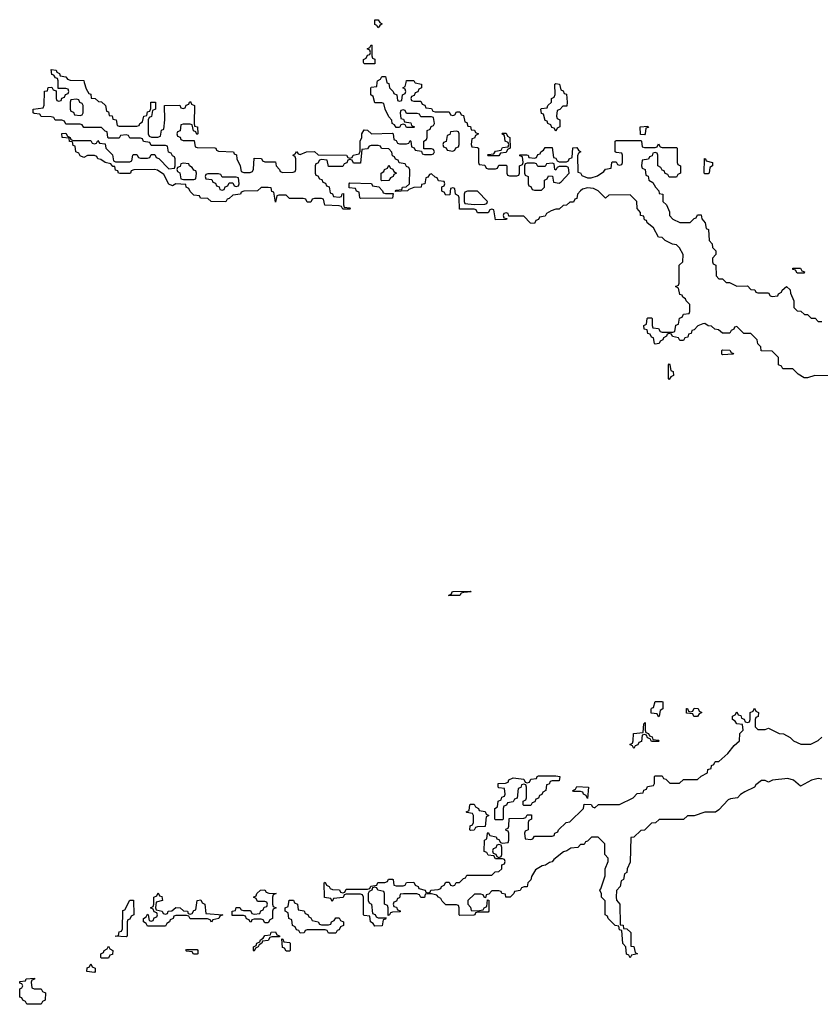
# Model space of a CAD drawing. Header units: inches. Extents: x 2773267 to 2867901, y 875810 to 985774.
# Tile 9 of 60: x 2833289 to 2837801, y 884806 to 890354. Entities that reach past the tile are written whole.
import ezdxf

# ---------------------------------------------------------------- set-up
doc = ezdxf.new("R2010")
doc.units = ezdxf.units.IN
doc.header["$MEASUREMENT"] = 0
doc.layers.add('C8838', color=7, linetype='Continuous')
doc.layers.add('C8839', color=7, linetype='Continuous')

msp = doc.modelspace()

# ---------------------------------------------------------------- linework, layer by layer
at = {"layer": 'C8838', "color": 6}
for points in [[(2837850, 888348), (2837770, 888348.7), (2837730, 888335.3), (2837710, 888335.3), (2837676.4, 888356.4), (2837647.3, 888387.3), (2837590, 888386), (2837582, 888402), (2837566, 888410), (2837566, 888450), (2837530, 888486), (2837467.3, 888487.3), (2837466, 888510), (2837448.4, 888528.4), (2837446, 888550), (2837410, 888586), (2837370, 888586), (2837330, 888626), (2837318, 888622), (2837314, 888610), (2837298, 888602), (2837291.6, 888588.4), (2837250, 888588), (2837227.3, 888607.3), (2837206, 888610), (2837188, 888628), (2837170, 888628.7), (2837150, 888642), (2837139.6, 888640.4), (2837111.1, 888628.9), (2837090, 888606), (2837078, 888602), (2837074, 888586), (2837058, 888582), (2837054, 888566), (2837038, 888562), (2837030, 888546), (2837010, 888546), (2837002, 888562), (2836968.4, 888568.4), (2836962, 888582), (2836950, 888586), (2836938, 888582), (2836934, 888570), (2836918, 888562), (2836914, 888550), (2836898, 888542), (2836894, 888530), (2836870, 888526), (2836866, 888530), (2836862, 888562), (2836850, 888566), (2836842, 888582), (2836830, 888586), (2836826, 888606), (2836808, 888610), (2836806, 888630), (2836822, 888638), (2836826, 888670), (2836830, 888674), (2836850, 888674), (2836854, 888670), (2836854, 888630), (2836858, 888618), (2836890, 888614), (2836898, 888598), (2836910, 888594), (2836970, 888594), (2836982, 888598), (2836987.3, 888632.7), (2837002, 888638), (2837007.3, 888672.7), (2837022, 888678), (2837030, 888694), (2837062, 888698), (2837066, 888710), (2837066, 888750), (2837046, 888770), (2837042, 888782), (2837026, 888790), (2837022, 888802), (2837010, 888806), (2837002, 888842), (2836986, 888850), (2837002, 888858), (2837006, 888870), (2837006, 888970), (2837026, 888990), (2837028, 889030), (2837008.4, 889068.4), (2836990, 889086), (2836968.4, 889088.4), (2836926, 889110), (2836910, 889126), (2836888.9, 889128.9), (2836860.4, 889180.4), (2836826, 889210), (2836822, 889222), (2836810, 889226), (2836806, 889246), (2836788, 889250), (2836787.3, 889267.3), (2836768.7, 889290), (2836768, 889330), (2836730, 889368), (2836610, 889366), (2836590, 889348), (2836549.3, 889389.3), (2836523.2, 889403.2), (2836490, 889406.6), (2836461.4, 889398.6), (2836450.6, 889389.4), (2836432, 889370), (2836430, 889346), (2836418, 889342), (2836410, 889326), (2836390, 889326), (2836371.6, 889308.4), (2836352.7, 889307.3), (2836330, 889286), (2836310, 889286), (2836283.6, 889276.4), (2836258, 889262), (2836250, 889246), (2836218, 889242), (2836212.7, 889227.3), (2836198, 889222), (2836190, 889206), (2836167.3, 889207.3), (2836130, 889246), (2836046, 889246), (2836042, 889262), (2836030, 889266), (2836018, 889262), (2836014, 889250), (2836018, 889238), (2836034, 889234), (2836032.7, 889227.3), (2835970, 889226), (2835962, 889282), (2835950, 889286), (2835938, 889282), (2835930, 889266), (2835870, 889266), (2835862, 889282), (2835850, 889286), (2835767.3, 889287.3), (2835766, 889350), (2835762, 889362), (2835746, 889370), (2835742, 889402), (2835730, 889406), (2835718, 889402), (2835712.7, 889367.3), (2835690, 889366), (2835682, 889382), (2835670, 889386), (2835668.4, 889391.6), (2835668, 889412), (2835682, 889418), (2835686, 889430), (2835682, 889442), (2835650, 889446), (2835642, 889462), (2835630, 889466), (2835610, 889486), (2835598, 889482), (2835590, 889466), (2835578, 889462), (2835572, 889430), (2835554, 889426), (2835552, 889410), (2835510, 889408.7), (2835482, 889398), (2835474, 889390), (2835406, 889386), (2835410, 889394), (2835442, 889398), (2835446, 889410), (2835467.3, 889412.7), (2835486, 889430), (2835487.3, 889507.3), (2835482, 889522), (2835470, 889526), (2835462, 889542), (2835427.3, 889547.3), (2835422, 889562), (2835407.3, 889567.3), (2835402, 889582), (2835390, 889586), (2835387.3, 889607.3), (2835370, 889626), (2835328.4, 889628.4), (2835322, 889642), (2835310, 889646), (2835270, 889646), (2835258, 889642), (2835250, 889626), (2835218, 889622), (2835210, 889546), (2835170, 889546), (2835162, 889562), (2835150, 889566), (2835138, 889562), (2835132.7, 889547.3), (2835118, 889542), (2835110, 889526), (2835030, 889526), (2835022, 889562), (2834990, 889566), (2834978, 889562), (2834970, 889546), (2834958, 889542), (2834954, 889530), (2834954, 889490), (2834958, 889478), (2834970, 889474), (2834978, 889458), (2834992.7, 889452.7), (2834998, 889438), (2835012.7, 889432.7), (2835018, 889418), (2835032.7, 889412.7), (2835038, 889378), (2835052.7, 889372.7), (2835058, 889358), (2835090, 889354), (2835102, 889358), (2835107.3, 889372.7), (2835114, 889374), (2835114, 889310), (2835118, 889298), (2835150, 889294), (2835154, 889290), (2835150, 889286), (2835110, 889286), (2835102, 889302), (2835090, 889306), (2835008.4, 889308.4), (2835002, 889342), (2834990, 889346), (2834950, 889346), (2834938, 889342), (2834930, 889326), (2834910, 889326), (2834902, 889342), (2834887.3, 889347.3), (2834810, 889346), (2834790, 889366), (2834750, 889366), (2834738, 889362), (2834730, 889326), (2834722, 889382), (2834710, 889386), (2834706, 889406), (2834690, 889408), (2834650, 889408), (2834629.2, 889389.2), (2834552.7, 889387.3), (2834538, 889382), (2834534, 889370), (2834490, 889366), (2834470, 889346), (2834458, 889342), (2834450, 889328), (2834369, 889329), (2834350, 889346), (2834308.4, 889348.4), (2834302, 889362), (2834270, 889366), (2834250, 889386), (2834243.1, 889403.1), (2834228, 889410), (2834226, 889426), (2834170, 889428.7), (2834150, 889418), (2834130, 889428), (2834102, 889482), (2834066, 889506), (2834049.4, 889509.4), (2833931.6, 889508.4), (2833918, 889502), (2833914, 889490), (2833908, 889488), (2833852.7, 889487.3), (2833846, 889490), (2833842, 889502), (2833830, 889506), (2833826, 889526), (2833814, 889526), (2833802, 889542), (2833771.1, 889548.9), (2833746.8, 889566.8), (2833729, 889570), (2833723.1, 889583.1), (2833710, 889589), (2833670.8, 889589.2), (2833650, 889578), (2833630, 889586), (2833622, 889602), (2833606, 889610), (2833602, 889642), (2833590, 889646), (2833586, 889666), (2833570, 889668), (2833567.3, 889687.3), (2833528.7, 889690), (2833527.3, 889712.7), (2833550, 889714), (2833558, 889698), (2833574, 889690), (2833578, 889678), (2833590, 889674), (2833690, 889674), (2833698, 889658), (2833710, 889654), (2833722, 889658), (2833730, 889674), (2833738, 889658), (2833770, 889654), (2833774, 889630), (2833812.7, 889592.7), (2833818, 889558), (2833830, 889554), (2833910, 889554), (2833922, 889558), (2833926, 889590), (2833930, 889594), (2833950, 889594), (2833958, 889578), (2833970, 889574), (2834010, 889574), (2834022, 889578), (2834030, 889594), (2834050, 889594), (2834058, 889578), (2834072.7, 889572.7), (2834130, 889514), (2834162, 889518), (2834166, 889530), (2834166, 889570), (2834162, 889582), (2834150, 889586), (2834142, 889602), (2834127.3, 889607.3), (2834122, 889642), (2834110, 889646), (2834030, 889646), (2834022, 889662), (2833987.3, 889667.3), (2833982, 889682), (2833970, 889686), (2833910, 889686), (2833902, 889702), (2833890, 889706), (2833858, 889702), (2833850, 889686), (2833790, 889686), (2833786, 889690), (2833782, 889722), (2833770, 889726), (2833750, 889746), (2833650, 889746), (2833642, 889762), (2833630, 889766), (2833550, 889766), (2833542, 889782), (2833527.3, 889787.3), (2833488.4, 889788.4), (2833482, 889802), (2833467.3, 889807.3), (2833410, 889808), (2833402, 889822), (2833370, 889826), (2833366, 889830), (2833366, 889850), (2833422, 889858), (2833427.3, 889872.7), (2833429.2, 889950.8), (2833446, 889954), (2833450, 889972), (2833470, 889974), (2833478, 889958), (2833494, 889954), (2833494, 889910), (2833498, 889898), (2833510, 889894), (2833522, 889898), (2833527.3, 889912.7), (2833542, 889918), (2833547.3, 889932.7), (2833562, 889938), (2833566, 889950), (2833562, 889962), (2833550, 889966), (2833506, 889966), (2833506, 890000)], [(2833653.2, 890000), (2833663.6, 889963.6), (2833678, 889938), (2833690, 889934), (2833692.7, 889912.7), (2833714, 889910), (2833732.7, 889892.7), (2833750, 889892), (2833772, 889870), (2833778, 889838), (2833790, 889834), (2833794, 889814), (2833810, 889812), (2833814, 889794), (2833832, 889790), (2833838, 889758), (2833850, 889754), (2833950, 889754), (2833962, 889758), (2833966, 889770), (2833982, 889778), (2833988, 889810), (2834006, 889814), (2834010, 889834), (2834022, 889838), (2834027.3, 889852.7), (2834028, 889890), (2834054, 889890), (2834054, 889850), (2834038, 889842), (2834031.6, 889808.4), (2834018, 889802), (2834014, 889790), (2834014, 889710), (2834018, 889698), (2834032.7, 889692.7), (2834067.3, 889692.7), (2834082, 889698), (2834088.4, 889731.6), (2834102, 889738), (2834108, 889790), (2834106, 889870), (2834192, 889872), (2834198, 889858), (2834210, 889854), (2834222, 889858), (2834227.3, 889872.7), (2834242, 889878), (2834246, 889890), (2834252.7, 889892.7), (2834258, 889878), (2834274, 889870), (2834271.6, 889771.6), (2834274, 889754), (2834291.3, 889750), (2834294, 889710), (2834287.3, 889707.3), (2834282, 889722), (2834268.4, 889728.4), (2834262, 889762), (2834250, 889766), (2834210, 889766), (2834198, 889762), (2834192.7, 889727.3), (2834178, 889722), (2834174, 889710), (2834178, 889698), (2834192.7, 889692.7), (2834198, 889678), (2834210, 889674), (2834272.7, 889672.7), (2834278, 889638), (2834290, 889634), (2834388.4, 889631.6), (2834394, 889630), (2834398, 889618), (2834410, 889614), (2834494, 889610), (2834498, 889598), (2834511.6, 889591.6), (2834512, 889570), (2834532, 889530), (2834538, 889498), (2834552.7, 889492.7), (2834587.3, 889492.7), (2834602, 889498), (2834607.3, 889512.7), (2834610, 889574), (2834651.6, 889571.6), (2834658, 889558), (2834670, 889554), (2834730, 889554), (2834734, 889530), (2834754, 889510), (2834758, 889498), (2834772.7, 889492.7), (2834830, 889494), (2834842, 889498), (2834846, 889510), (2834846, 889570), (2834842, 889582), (2834828, 889590), (2834842, 889598), (2834850, 889611.3), (2834858, 889598), (2834870, 889594), (2834906, 889610), (2834950, 889610.7), (2834971.6, 889591.6), (2835131, 889591), (2835138, 889578), (2835150, 889574), (2835162, 889578), (2835168.7, 889591.3), (2835202, 889598), (2835207.3, 889612.7), (2835208.7, 889670), (2835218, 889690), (2835218, 889710), (2835230, 889734), (2835250, 889731.3), (2835271.6, 889711.6), (2835390, 889714), (2835394, 889710), (2835398, 889678), (2835410, 889674), (2835418, 889658), (2835430, 889654), (2835470, 889654), (2835482, 889658), (2835490, 889674), (2835494, 889670), (2835498, 889638), (2835512.7, 889632.7), (2835518, 889618), (2835554, 889614), (2835558, 889598), (2835570, 889594), (2835610, 889594), (2835622, 889598), (2835626, 889610), (2835622, 889622), (2835610, 889626), (2835566, 889626), (2835566, 889670), (2835582, 889678), (2835586, 889690), (2835586, 889730), (2835602, 889738), (2835607.3, 889752.7), (2835622, 889758), (2835626, 889770), (2835622, 889802), (2835610, 889806), (2835550, 889806), (2835542, 889822), (2835530, 889826), (2835470, 889826), (2835462, 889842), (2835450, 889846), (2835438, 889842), (2835434, 889830), (2835438, 889798), (2835452.7, 889792.7), (2835458, 889778), (2835492.7, 889772.7), (2835498, 889758), (2835514, 889750), (2835510, 889746), (2835470, 889746), (2835462, 889762), (2835450, 889766), (2835438, 889762), (2835430, 889746), (2835410, 889746), (2835402, 889762), (2835388.4, 889768.4), (2835387.3, 889787.3), (2835370, 889806), (2835348, 889850), (2835342, 889882), (2835330, 889886), (2835290, 889886), (2835282, 889922), (2835268.7, 889930), (2835268, 889970), (2835270, 889974), (2835302, 889978), (2835304.7, 890000)], [(2835357.6, 890000), (2835358, 889998), (2835370, 889994), (2835374, 889970), (2835394, 889950), (2835398, 889938), (2835414, 889930), (2835418, 889898), (2835430, 889894), (2835442, 889898), (2835446, 889930), (2835462, 889938), (2835466, 889950), (2835462, 889962), (2835448, 889970), (2835462, 889978), (2835466.6, 890000)], [(2835516.8, 890000), (2835518, 889998), (2835554, 889990), (2835554, 889970), (2835538, 889962), (2835532.7, 889947.3), (2835518, 889942), (2835512.7, 889927.3), (2835498, 889922), (2835494, 889910), (2835498, 889898), (2835510, 889894), (2835550, 889894), (2835558, 889878), (2835572.7, 889872.7), (2835578, 889858), (2835610, 889854), (2835618, 889838), (2835630, 889834), (2835710, 889834), (2835718, 889818), (2835730, 889814), (2835742, 889818), (2835750, 889834), (2835770, 889834), (2835778, 889818), (2835790, 889814), (2835798, 889778), (2835810, 889774), (2835814, 889754), (2835830, 889752), (2835834, 889734), (2835851.6, 889731.6), (2835858, 889718), (2835874, 889710), (2835858, 889702), (2835852.7, 889687.3), (2835838, 889682), (2835834, 889650), (2835838, 889638), (2835870, 889634), (2835874, 889630), (2835874, 889550), (2835878, 889538), (2835910, 889534), (2835918, 889518), (2835930, 889514), (2835970, 889514), (2835982, 889518), (2835990, 889534), (2836030, 889534), (2836034, 889530), (2836034, 889490), (2836038, 889478), (2836050, 889474), (2836090, 889474), (2836102, 889478), (2836106, 889490), (2836106, 889530), (2836122, 889538), (2836126, 889550), (2836122, 889582), (2836107.3, 889587.3), (2836107.3, 889592.7), (2836148, 889592), (2836154, 889590), (2836158, 889578), (2836190, 889574), (2836202, 889578), (2836210, 889594), (2836222, 889598), (2836226, 889610), (2836242, 889618), (2836250, 889634), (2836290, 889634), (2836298, 889578), (2836310, 889574), (2836318, 889558), (2836330, 889554), (2836370, 889554), (2836382, 889558), (2836386, 889570), (2836402, 889578), (2836407.3, 889632.7), (2836430, 889634), (2836438, 889618), (2836451, 889610), (2836438, 889602), (2836432.7, 889587.3), (2836434, 889494), (2836450, 889492), (2836456.9, 889476.9), (2836490, 889462.8), (2836510, 889462.8), (2836546, 889474), (2836582, 889498), (2836590, 889512), (2836622, 889518), (2836626, 889550), (2836630, 889554), (2836650, 889554), (2836658, 889538), (2836670, 889534), (2836682, 889538), (2836686, 889550), (2836686, 889590), (2836682, 889602), (2836650, 889606), (2836646, 889610), (2836646, 889670), (2836650, 889674), (2836790, 889674), (2836794, 889670), (2836798, 889638), (2836810, 889634), (2836870, 889634), (2836882, 889638), (2836890, 889654), (2836898, 889638), (2836910, 889634), (2836990, 889634), (2836994, 889630), (2836994, 889550), (2836998, 889538), (2837014, 889530), (2837014, 889490), (2836998, 889482), (2836990, 889466), (2836950, 889466), (2836942, 889482), (2836927.3, 889487.3), (2836922, 889502), (2836910, 889506), (2836902, 889522), (2836886, 889530), (2836886, 889590), (2836882, 889602), (2836870, 889606), (2836858, 889602), (2836852.7, 889587.3), (2836838, 889582), (2836832.7, 889567.3), (2836798, 889562), (2836794, 889530), (2836798, 889518), (2836814, 889510), (2836818, 889478), (2836831.6, 889471.6), (2836834, 889450), (2836856.9, 889436.9), (2836872, 889410), (2836892, 889390), (2836894, 889374), (2836914, 889370), (2836914, 889330), (2836934, 889310), (2836951.1, 889271.1), (2836952, 889250), (2836970.9, 889230.9), (2837010, 889211.3), (2837068, 889212), (2837090, 889234), (2837102, 889238), (2837110, 889254), (2837130, 889254), (2837132.7, 889232.7), (2837152, 889210), (2837158, 889178), (2837171.6, 889171.6), (2837174, 889110), (2837191.3, 889091.3), (2837194, 889070), (2837211.6, 889051.6), (2837212, 889030), (2837194, 889010), (2837194, 888990), (2837198, 888978), (2837212, 888970), (2837214, 888910), (2837230, 888894), (2837250, 888894), (2837270, 888874), (2837290, 888874), (2837330, 888852), (2837390, 888854), (2837410, 888834), (2837432.7, 888832.7), (2837438, 888818), (2837450, 888814), (2837510, 888814), (2837518, 888798), (2837530, 888794), (2837562, 888798), (2837566, 888810), (2837582, 888818), (2837586, 888830), (2837611.3, 888851.3), (2837631.6, 888831.6), (2837632.7, 888812.7), (2837652, 888770), (2837652.7, 888732.7), (2837670, 888714), (2837691.6, 888711.6), (2837712.7, 888692.7), (2837730, 888692), (2837750, 888672), (2837772, 888672), (2837790, 888654), (2837810, 888654)], [(2837810, 886075.3), (2837790, 886079), (2837750.7, 886069.3), (2837690, 886035.3), (2837649.4, 886069.4), (2837618, 886078), (2837531.1, 886068.9), (2837510, 886058), (2837490, 886068), (2837470, 886068), (2837438, 886042), (2837430, 886028.7), (2837376, 886004), (2837351.3, 885988.7), (2837334, 885970), (2837295.9, 885964.1), (2837282.5, 885957.5), (2837230, 885902), (2837210, 885888), (2837150, 885888.7), (2837090, 885868.7), (2837052.7, 885867.3), (2837030, 885848), (2836892.7, 885847.3), (2836871.6, 885828.4), (2836850, 885826), (2836810, 885788), (2836790, 885786), (2836750, 885748), (2836734, 885746), (2836730, 885606), (2836712, 885570), (2836711.3, 885548.7), (2836698, 885542), (2836691.6, 885508.4), (2836678, 885502), (2836674, 885470), (2836652.7, 885447.3), (2836651.3, 885410), (2836652, 885392), (2836672, 885370), (2836674, 885254), (2836690, 885252), (2836692.7, 885232.7), (2836710, 885231.3), (2836734, 885210), (2836734, 885134), (2836750, 885132), (2836758, 885098), (2836771.3, 885090), (2836738, 885082), (2836730, 885068), (2836722, 885082), (2836708.4, 885088.4), (2836706, 885130), (2836688.4, 885148.4), (2836682, 885222), (2836670, 885226), (2836666, 885246), (2836646, 885250), (2836606, 885290), (2836602, 885302), (2836588.7, 885310), (2836588.4, 885388.4), (2836568.7, 885410), (2836568, 885428), (2836558, 885450), (2836564, 885456), (2836588.7, 885530), (2836588, 885570), (2836606, 885610), (2836606, 885630), (2836586, 885650), (2836586, 885710), (2836548.4, 885748.4), (2836512, 885748), (2836490, 885726), (2836478, 885722), (2836470, 885706), (2836450, 885706), (2836434, 885690), (2836394.8, 885685.2), (2836372, 885670), (2836354, 885666), (2836298.8, 885621.2), (2836290, 885609.3), (2836274.4, 885605.6), (2836252, 885590), (2836233.4, 885586.6), (2836196, 885564), (2836174, 885526), (2836170, 885508), (2836152, 885490), (2836150, 885468), (2836132.7, 885467.3), (2836118, 885462), (2836110, 885448), (2836078, 885442), (2836074, 885430), (2836054, 885410), (2836029.3, 885409.3), (2836027.3, 885427.3), (2836006, 885430), (2836002, 885442), (2835990, 885446), (2835950, 885446), (2835932.7, 885427.3), (2835918, 885422), (2835914, 885406), (2835906, 885410), (2835902, 885422), (2835887.3, 885427.3), (2835852.7, 885427.3), (2835814, 885390), (2835814, 885370), (2835830, 885354), (2835834, 885334), (2835870, 885332), (2835902, 885338), (2835906, 885350), (2835922, 885358), (2835926, 885394), (2835932.7, 885392.7), (2835934, 885330), (2835930, 885326), (2835870, 885326), (2835858, 885322), (2835854, 885310), (2835848.7, 885308.7), (2835770, 885306), (2835766, 885310), (2835766, 885350), (2835762, 885362), (2835750, 885366), (2835690, 885366), (2835670, 885388), (2835663.1, 885403.1), (2835648.7, 885410), (2835640.4, 885420.4), (2835610, 885429), (2835591.3, 885428.7), (2835574, 885426), (2835570, 885408), (2835550, 885408), (2835542, 885422), (2835528, 885428), (2835451.6, 885428.4), (2835434, 885426), (2835430, 885406), (2835418, 885402), (2835412.7, 885387.3), (2835398, 885382), (2835394, 885370), (2835398, 885358), (2835412.7, 885352.7), (2835418, 885338), (2835432.7, 885332.7), (2835432.7, 885327.3), (2835390, 885326), (2835378, 885322), (2835374, 885310), (2835366, 885306), (2835366, 885350), (2835362, 885362), (2835346, 885370), (2835346, 885430), (2835342, 885442), (2835308.4, 885448.4), (2835302, 885462), (2835290, 885466), (2835278, 885462), (2835274, 885450), (2835258, 885442), (2835254, 885430), (2835254, 885390), (2835258, 885378), (2835272, 885370), (2835278, 885318), (2835292.7, 885312.7), (2835298, 885298), (2835310, 885294), (2835354, 885294), (2835350, 885286), (2835338, 885282), (2835332.7, 885247.3), (2835290, 885246), (2835282, 885262), (2835266, 885270), (2835262, 885302), (2835230, 885306), (2835226, 885310), (2835226, 885410), (2835222, 885422), (2835210, 885426), (2835130, 885426), (2835118, 885422), (2835111.6, 885408.4), (2835058, 885402), (2835050, 885386), (2835042, 885402), (2835007.3, 885407.3), (2835006, 885490), (2835010, 885494), (2835018, 885478), (2835034, 885470), (2835038, 885458), (2835052.7, 885452.7), (2835091.6, 885451.6), (2835098, 885438), (2835110, 885434), (2835122, 885438), (2835130, 885454), (2835250, 885454), (2835262, 885458), (2835268.4, 885471.6), (2835302, 885478), (2835308.4, 885491.6), (2835347.3, 885492.7), (2835362, 885498), (2835368.4, 885511.6), (2835390, 885512), (2835394, 885510), (2835398, 885478), (2835410, 885474), (2835450, 885474), (2835462, 885478), (2835470, 885492), (2835510, 885494), (2835518, 885478), (2835534, 885470), (2835538, 885458), (2835574, 885450), (2835578, 885438), (2835590, 885434), (2835602, 885438), (2835606, 885450), (2835647.3, 885452.7), (2835662, 885458), (2835666, 885470), (2835682, 885478), (2835690, 885494), (2835710, 885494), (2835718, 885478), (2835730, 885474), (2835742, 885478), (2835748.4, 885491.6), (2835767.3, 885492.7), (2835790, 885514), (2835802, 885518), (2835810, 885534), (2835950, 885534), (2835968.4, 885551.6), (2835990, 885554), (2836006, 885570), (2836007.3, 885592.7), (2836022, 885598), (2836026, 885610), (2836022, 885622), (2836010, 885626), (2835970, 885626), (2835962, 885642), (2835930, 885646), (2835922, 885662), (2835907.3, 885667.3), (2835908.4, 885731.6), (2835922, 885738), (2835926, 885770), (2835930, 885774), (2835938, 885758), (2835974, 885750), (2835978, 885738), (2835990, 885734), (2835998, 885718), (2836010, 885714), (2836042, 885718), (2836046, 885730), (2836046, 885770), (2836042, 885782), (2836030, 885786), (2836028, 885792), (2836042, 885798), (2836046, 885810), (2836047.3, 885852.7), (2836130, 885854), (2836142, 885858), (2836150, 885874), (2836172.7, 885872.7), (2836174, 885850), (2836158, 885842), (2836154, 885830), (2836154, 885790), (2836138, 885782), (2836134, 885770), (2836138, 885738), (2836170, 885734), (2836182, 885738), (2836190, 885754), (2836290, 885754), (2836302, 885758), (2836306, 885770), (2836322, 885778), (2836326, 885790), (2836368.9, 885831.1), (2836390, 885834), (2836466, 885910), (2836470, 885934), (2836510, 885932), (2836518, 885918), (2836530, 885914), (2836551.6, 885931.6), (2836670, 885932), (2836746, 885970), (2836770, 885994), (2836802, 885998), (2836807.3, 886012.7), (2836822, 886018), (2836827.3, 886032.7), (2836862, 886038), (2836866, 886050), (2836866, 886090), (2836870, 886094), (2836910, 886094), (2836918, 886078), (2836930, 886074), (2836952.7, 886052.7), (2837008, 886052), (2837030, 886072), (2837110, 886072), (2837129.1, 886090.9), (2837166, 886110), (2837168, 886130), (2837186, 886134), (2837188.4, 886151.6), (2837202, 886158), (2837206, 886170), (2837210, 886174), (2837230, 886174), (2837280.4, 886219.6), (2837316.4, 886263.6), (2837346, 886290), (2837348.4, 886331.6), (2837366, 886350), (2837362, 886382), (2837330, 886386), (2837322, 886402), (2837306, 886410), (2837306, 886430), (2837322, 886438), (2837330, 886454), (2837338, 886438), (2837352.7, 886432.7), (2837358, 886418), (2837372.7, 886412.7), (2837378, 886398), (2837390, 886394), (2837402, 886398), (2837406, 886410), (2837406, 886450), (2837422, 886458), (2837430, 886474), (2837438, 886458), (2837452, 886450), (2837451.6, 886428.4), (2837438, 886422), (2837434, 886410), (2837434, 886370), (2837450, 886354), (2837490, 886354), (2837510, 886362), (2837570, 886332), (2837594, 886330), (2837632, 886310), (2837651.1, 886291.1), (2837691.6, 886271.6), (2837748.4, 886271.6), (2837790, 886292), (2837809.1, 886310.9)]]:
    msp.add_lwpolyline(points, dxfattribs=at)
for points in [[(2836310, 889726), (2836302, 889742), (2836287.3, 889747.3), (2836282, 889762), (2836266, 889770), (2836262, 889782), (2836250, 889786), (2836242, 889822), (2836230, 889826), (2836226, 889850), (2836230, 889854), (2836262, 889858), (2836266, 889870), (2836286, 889890), (2836286, 889910), (2836302, 889918), (2836307.3, 889932.7), (2836306, 889990), (2836310, 889994), (2836332, 889990), (2836338, 889958), (2836352.7, 889952.7), (2836358, 889938), (2836370, 889934), (2836374, 889890), (2836372.7, 889867.3), (2836350, 889866), (2836332.7, 889847.3), (2836318, 889842), (2836314, 889810), (2836318, 889798), (2836334, 889790), (2836334, 889750), (2836318, 889742)], [(2833610, 889906), (2833578, 889902), (2833574, 889890), (2833574, 889850), (2833578, 889838), (2833592.7, 889832.7), (2833598, 889818), (2833630, 889814), (2833642, 889818), (2833646, 889830), (2833646, 889870), (2833642, 889882), (2833627.3, 889887.3), (2833622, 889902)], [(2836810, 889706), (2836787.3, 889707.3), (2836786, 889750), (2836830, 889754), (2836832.7, 889747.3), (2836818, 889742), (2836814, 889710)], [(2835750, 889726), (2835718, 889722), (2835712.7, 889707.3), (2835698, 889702), (2835692.7, 889667.3), (2835678, 889662), (2835674, 889650), (2835678, 889638), (2835692.7, 889632.7), (2835698, 889618), (2835730, 889614), (2835742, 889618), (2835747.3, 889632.7), (2835762, 889638), (2835766, 889650), (2835766, 889710), (2835762, 889722)], [(2835930, 889586), (2835926, 889590), (2835930, 889594), (2835962, 889598), (2835970, 889614), (2836002, 889618), (2836010, 889634), (2836042, 889638), (2836046, 889650), (2836042, 889662), (2836026, 889670), (2836022, 889702), (2836006, 889710), (2836010, 889714), (2836030, 889714), (2836038, 889698), (2836051.1, 889691.1), (2836054, 889630), (2836038, 889622), (2836030, 889606), (2835998, 889602), (2835990, 889586)], [(2837150, 889486), (2837146, 889490), (2837148.7, 889571.3), (2837154, 889570), (2837158, 889558), (2837194, 889550), (2837194, 889530), (2837178, 889522), (2837174, 889490), (2837170, 889486)], [(2834210, 889546), (2834198, 889542), (2834192.7, 889527.3), (2834178, 889522), (2834174, 889510), (2834178, 889498), (2834192, 889492), (2834198, 889458), (2834212.7, 889452.7), (2834270, 889454), (2834282, 889458), (2834286, 889490), (2834282, 889502), (2834270, 889506), (2834262, 889522), (2834246, 889530), (2834242, 889542)], [(2835330, 889446), (2835326, 889450), (2835326, 889490), (2835342, 889498), (2835346, 889510), (2835362, 889518), (2835370, 889534), (2835378, 889518), (2835392.7, 889512.7), (2835398, 889498), (2835412, 889490), (2835398, 889482), (2835394, 889470), (2835378, 889462), (2835370, 889448)], [(2836290, 889546), (2836258, 889542), (2836250, 889526), (2836210, 889526), (2836202, 889542), (2836190, 889546), (2836150, 889546), (2836138, 889542), (2836134, 889530), (2836134, 889490), (2836138, 889478), (2836154, 889470), (2836154, 889430), (2836158, 889418), (2836170, 889414), (2836178, 889398), (2836190, 889394), (2836230, 889394), (2836246, 889410), (2836246, 889450), (2836262, 889458), (2836270, 889474), (2836292.7, 889472.7), (2836298, 889438), (2836330, 889432), (2836340.4, 889439.6), (2836386, 889490), (2836382, 889522), (2836370, 889526), (2836330, 889526), (2836318, 889522), (2836310, 889506), (2836306, 889510), (2836302, 889542)], [(2834410, 889486), (2834350, 889486), (2834338, 889482), (2834334, 889470), (2834338, 889458), (2834372.7, 889452.7), (2834378, 889438), (2834392.7, 889432.7), (2834398, 889418), (2834412.7, 889412.7), (2834418, 889398), (2834430, 889394), (2834442, 889398), (2834447.3, 889412.7), (2834462, 889418), (2834470, 889434), (2834490, 889434), (2834498, 889418), (2834510, 889414), (2834522, 889418), (2834526, 889430), (2834522, 889462), (2834510, 889466), (2834430, 889466), (2834422, 889482)], [(2835350, 889374), (2835394, 889374), (2835390, 889349.2), (2835210, 889346), (2835206, 889350), (2835202, 889382), (2835187.3, 889387.3), (2835182, 889402), (2835146, 889406), (2835146, 889430), (2835150, 889434), (2835271.6, 889431.6), (2835278, 889418), (2835312.7, 889412.7), (2835334, 889390), (2835338, 889378)], [(2835870, 889388), (2835812.7, 889387.3), (2835798, 889382), (2835794, 889370), (2835794, 889330), (2835798, 889318), (2835850, 889312), (2835910, 889314), (2835922, 889318), (2835926, 889330)], [(2837670, 888926), (2837662, 888942), (2837647.3, 888947.3), (2837646, 888954), (2837690, 888954), (2837698, 888938), (2837712.7, 888932.7), (2837710, 888926)], [(2837250, 888466), (2837246, 888470), (2837246, 888490), (2837250, 888494), (2837291.6, 888491.6), (2837298, 888478), (2837312.7, 888472.7), (2837310, 888468.7)], [(2836950, 888326), (2836946, 888330), (2836946, 888410), (2836950, 888414), (2836954, 888410), (2836958, 888378), (2836971.6, 888371.6), (2836974, 888350), (2836958, 888342)], [(2835770, 887109), (2835706, 887110), (2835722, 887118), (2835726, 887130), (2835731.6, 887131.6), (2835830, 887134), (2835834, 887130), (2835792.7, 887127.3), (2835778, 887122)], [(2836890, 886426), (2836882, 886442), (2836847.3, 886447.3), (2836847.3, 886467.3), (2836850, 886474), (2836862, 886478), (2836870, 886511.3), (2836907.3, 886512.7), (2836914, 886510), (2836914, 886470), (2836898, 886462), (2836894, 886430)], [(2837110, 886428), (2837088.4, 886428.4), (2837082, 886442), (2837047.3, 886447.3), (2837047.3, 886472.7), (2837052.7, 886472.7), (2837058, 886458), (2837070, 886454), (2837082, 886458), (2837090, 886474), (2837112.7, 886472.7), (2837118, 886458), (2837134, 886450), (2837118, 886442)], [(2836850, 886286), (2836842, 886302), (2836827.3, 886307.3), (2836822, 886322), (2836810, 886326), (2836798, 886322), (2836792.7, 886287.3), (2836778, 886282), (2836772.7, 886267.3), (2836758, 886262), (2836750, 886248), (2836742, 886262), (2836728, 886270), (2836742, 886278), (2836746, 886290), (2836748.4, 886331.6), (2836802, 886338), (2836807.3, 886387.3), (2836814, 886394), (2836814, 886350), (2836818, 886338), (2836832.7, 886332.7), (2836838, 886318), (2836852.7, 886312.7), (2836858, 886298), (2836890, 886294), (2836894, 886290), (2836890, 886286)], [(2836130, 885926), (2836126, 885930), (2836126, 885950), (2836142, 885958), (2836146, 885970), (2836146, 886030), (2836142, 886042), (2836130, 886046), (2836118, 886042), (2836112.7, 886027.3), (2836098, 886022), (2836092.7, 885967.3), (2836078, 885962), (2836070, 885946), (2836038, 885942), (2836032.7, 885927.3), (2836018, 885922), (2836014, 885910), (2836014, 885850), (2836010, 885846), (2835970, 885846), (2835966, 885850), (2835966, 885910), (2835982, 885918), (2835986, 885950), (2836002, 885958), (2836007.3, 885972.7), (2836022, 885978), (2836026, 885990), (2836022, 886022), (2835990, 886026), (2835986, 886030), (2835986, 886050), (2836027.3, 886052.7), (2836042, 886058), (2836046, 886070), (2836070, 886082), (2836130, 886074), (2836138, 886058), (2836150, 886054), (2836162, 886058), (2836170, 886074), (2836202, 886078), (2836206, 886090), (2836212.7, 886092.7), (2836310, 886094), (2836334, 886090), (2836330, 886066), (2836290, 886066), (2836278, 886062), (2836272.7, 886047.3), (2836258, 886042), (2836254, 886010), (2836238, 886002), (2836232.7, 885987.3), (2836218, 885982), (2836212.7, 885967.3), (2836198, 885962), (2836192.7, 885947.3), (2836178, 885942), (2836170, 885926)], [(2836490, 885966), (2836482, 885982), (2836466, 885990), (2836462, 886002), (2836450, 886006), (2836410, 886006), (2836406, 886010), (2836422, 886018), (2836430, 886034), (2836494, 886030)], [(2835830, 885786), (2835826, 885790), (2835828.4, 885811.6), (2835842, 885818), (2835846, 885830), (2835846, 885870), (2835842, 885882), (2835810, 885886), (2835806, 885890), (2835822, 885898), (2835826, 885930), (2835830, 885934), (2835850, 885934), (2835858, 885918), (2835874, 885910), (2835878, 885898), (2835911.6, 885891.6), (2835918, 885878), (2835934, 885870), (2835918, 885862), (2835912.7, 885807.3), (2835870, 885806), (2835858, 885802), (2835850, 885788)], [(2835990, 885706), (2835978, 885702), (2835972.7, 885687.3), (2835958, 885682), (2835954, 885670), (2835958, 885658), (2835972.7, 885652.7), (2835978, 885638), (2835990, 885634), (2836002, 885638), (2836006, 885650), (2836006, 885690), (2836002, 885702)], [(2834110, 885314), (2834122, 885318), (2834126, 885330), (2834147.3, 885332.7), (2834169, 885351), (2834194, 885350), (2834212.7, 885332.7), (2834234, 885330), (2834238, 885318), (2834250, 885314), (2834262, 885318), (2834270, 885334), (2834282, 885338), (2834288.7, 885390), (2834310, 885394), (2834318, 885378), (2834332, 885370), (2834338, 885318), (2834434, 885310), (2834418, 885302), (2834411.3, 885288.7), (2834378, 885282), (2834370, 885268), (2834362, 885282), (2834347.3, 885287.3), (2834250, 885288), (2834242, 885302), (2834230, 885306), (2834170, 885306), (2834158, 885302), (2834154, 885290), (2834138, 885282), (2834134, 885270), (2834118, 885262), (2834110, 885246), (2834010, 885246), (2834002, 885262), (2833986, 885270), (2833986, 885290), (2834002, 885298), (2834010, 885314), (2834014, 885310), (2834018, 885278), (2834030, 885274), (2834042, 885278), (2834047.3, 885292.7), (2834062, 885298), (2834066, 885310), (2834062, 885322), (2834047.3, 885327.3), (2834042, 885342), (2834026, 885350), (2834042, 885358), (2834046, 885370), (2834046, 885410), (2834062, 885418), (2834070, 885434), (2834078, 885418), (2834090, 885414), (2834094, 885390), (2834058, 885382), (2834054, 885350), (2834058, 885338), (2834091.6, 885331.6), (2834098, 885318)], [(2834670, 885266), (2834662, 885282), (2834650, 885286), (2834610, 885286), (2834598, 885282), (2834594, 885270), (2834588, 885268), (2834582, 885282), (2834567.3, 885287.3), (2834562, 885302), (2834550, 885306), (2834487.3, 885307.3), (2834486, 885330), (2834506, 885334), (2834510, 885351.3), (2834530, 885352), (2834538, 885338), (2834550, 885334), (2834590, 885334), (2834598, 885318), (2834610, 885314), (2834642, 885318), (2834647.3, 885332.7), (2834662, 885338), (2834667.3, 885352.7), (2834682, 885358), (2834686, 885370), (2834682, 885382), (2834670, 885386), (2834630, 885386), (2834622, 885402), (2834606, 885410), (2834622, 885418), (2834626, 885430), (2834646, 885450), (2834670, 885451.3), (2834678, 885438), (2834692.7, 885432.7), (2834734, 885430), (2834718, 885422), (2834714, 885410), (2834714, 885370), (2834718, 885358), (2834734, 885350), (2834718, 885342), (2834714, 885330), (2834714, 885290), (2834698, 885282), (2834690, 885266)], [(2833890, 885186), (2833828, 885190), (2833846, 885194), (2833850, 885214), (2833862, 885218), (2833868, 885232), (2833870, 885334), (2833882, 885338), (2833910, 885392), (2833930, 885392), (2833932, 885310), (2833918, 885302), (2833910, 885286), (2833898, 885282), (2833894, 885270), (2833894, 885190)], [(2834990, 885254), (2835030, 885254), (2835042, 885258), (2835046, 885270), (2835062, 885278), (2835070, 885294), (2835090, 885294), (2835098, 885278), (2835114, 885270), (2835114, 885250), (2835098, 885242), (2835090, 885226), (2835078, 885222), (2835070, 885206), (2835030, 885206), (2835022, 885222), (2835010, 885226), (2834910, 885226), (2834898, 885222), (2834891.6, 885208.4), (2834870, 885206), (2834862, 885222), (2834850, 885226), (2834842, 885242), (2834826, 885250), (2834822, 885282), (2834806, 885290), (2834802, 885322), (2834786, 885330), (2834786, 885350), (2834802, 885358), (2834807.3, 885392.7), (2834832.7, 885392.7), (2834838, 885378), (2834854, 885370), (2834858, 885338), (2834892.7, 885332.7), (2834898, 885318), (2834912.7, 885312.7), (2834918, 885298), (2834930, 885294), (2834938, 885278), (2834971.3, 885271.3), (2834978, 885258)], [(2834610, 885106), (2834606, 885110), (2834606, 885130), (2834622, 885138), (2834626, 885150), (2834642, 885158), (2834646, 885170), (2834662, 885178), (2834670, 885194), (2834702, 885198), (2834707.3, 885212.7), (2834730, 885214), (2834738, 885198), (2834752.7, 885192.7), (2834754, 885186), (2834710, 885186), (2834698, 885182), (2834690, 885166), (2834658, 885162), (2834654, 885150), (2834638, 885142), (2834634, 885130), (2834618, 885122)], [(2833750, 885066), (2833746, 885070), (2833746, 885090), (2833762, 885098), (2833766, 885110), (2833782, 885118), (2833790, 885134), (2833798, 885118), (2833814, 885110), (2833812.7, 885087.3), (2833798, 885082), (2833790, 885066)], [(2834790, 885106), (2834782, 885122), (2834770, 885126), (2834766, 885174), (2834772.7, 885172.7), (2834778, 885158), (2834810, 885154), (2834814, 885150), (2834814, 885110), (2834810, 885106)], [(2834290, 885088), (2834268.4, 885088.4), (2834262, 885102), (2834230, 885106), (2834226, 885110), (2834230, 885114), (2834290, 885114), (2834294, 885110), (2834294, 885090)], [(2833710, 884986), (2833668, 884990), (2833668.7, 885011.3), (2833682, 885018), (2833690, 885034), (2833698, 885018), (2833714, 885010), (2833714, 884990)], [(2833370, 884894), (2833410, 884894), (2833418, 884878), (2833434, 884870), (2833432, 884830), (2833418, 884822), (2833410, 884806), (2833330, 884806), (2833322, 884822), (2833306, 884830), (2833302, 884842), (2833290, 884846), (2833289.1, 884890.9), (2833290, 884894), (2833302, 884898), (2833306, 884910), (2833302, 884922), (2833290, 884926), (2833290, 884934), (2833322, 884938), (2833326, 884950), (2833372.7, 884952.7), (2833372.7, 884947.3), (2833358, 884942), (2833354, 884930), (2833358, 884898)]]:
    msp.add_lwpolyline(points, close=True, dxfattribs=at)
at = {"layer": 'C8839', "color": 6}
for points in [[(2835310, 890308), (2835302, 890322), (2835290, 890326), (2835290, 890354), (2835310, 890354), (2835318, 890338), (2835332, 890330), (2835318, 890322)], [(2835230, 890106), (2835227.3, 890112.7), (2835226, 890130), (2835242, 890138), (2835250, 890154), (2835262, 890158), (2835266, 890170), (2835262, 890182), (2835248, 890190), (2835262, 890198), (2835270, 890212), (2835274, 890210), (2835274, 890150), (2835278, 890138), (2835291.1, 890131.1), (2835290, 890106)]]:
    msp.add_lwpolyline(points, close=True, dxfattribs=at)
for points in [[(2833506, 890000), (2833506, 890010), (2833502, 890022), (2833490, 890026), (2833482, 890042), (2833470, 890046), (2833467.3, 890072.7), (2833494, 890070), (2833498, 890058), (2833514, 890050), (2833518, 890038), (2833550, 890032), (2833558, 890018), (2833572.7, 890012.7), (2833650, 890011.3), (2833653.2, 890000)], [(2835304.7, 890000), (2835306, 890010), (2835322, 890018), (2835330, 890034), (2835350, 890034), (2835357.6, 890000)], [(2835466.6, 890000), (2835468.9, 890011.1), (2835510, 890011.3), (2835516.8, 890000)]]:
    msp.add_lwpolyline(points, dxfattribs=at)

doc.saveas('drawing.dxf')
